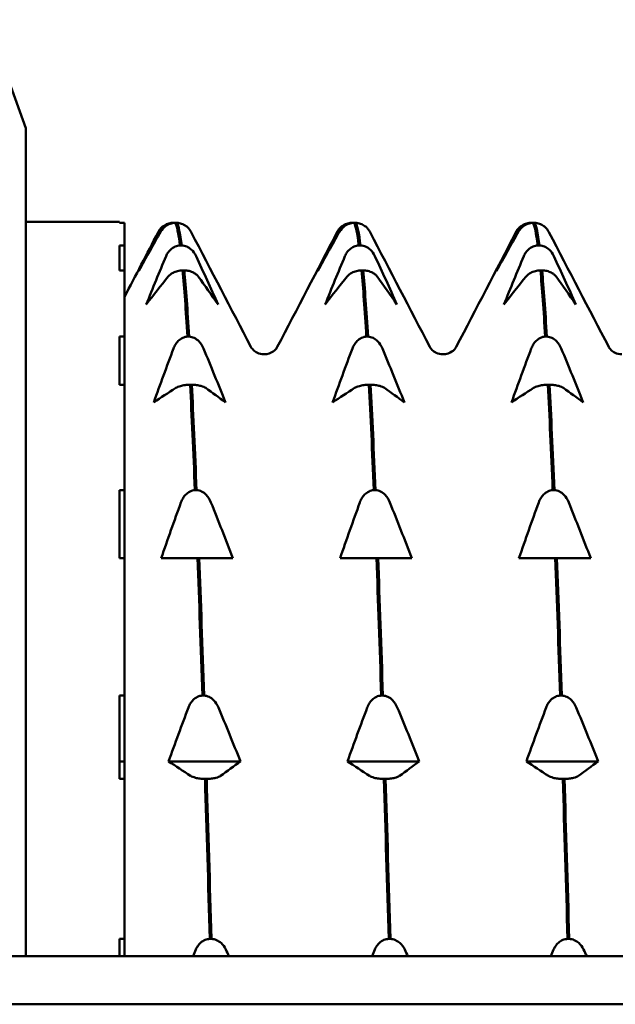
# Model space of a CAD drawing. Header units: millimetres. Extents: x 37 to 190, y 77 to 240.
# Tile 12 of 42: x 87.41 to 93.46, y 102.56 to 112.55. Entities that reach past the tile are written whole.
import ezdxf

# ---------------------------------------------------------------- set-up
doc = ezdxf.new("R2010")
doc.units = ezdxf.units.MM
doc.layers.add('Видимый контур (ГОСТ)', color=7, linetype='Continuous', lineweight=50)

msp = doc.modelspace()

# ---------------------------------------------------------------- linework, layer by layer
at = {"layer": 'Видимый контур (ГОСТ)'}
for p, q in [((87.4718, 111.4468), (87.0718, 112.5458)), ((87.4718, 103.0446), (87.4718, 111.4468)), ((87.4718, 110.4958), (88.4218, 110.4958)), ((88.4218, 110.4958), (88.4218, 110.4844)), ((88.4718, 110.4844), (88.4218, 110.4844)), ((88.4718, 110.4844), (88.4718, 110.2551)), ((88.9605, 110.4844), (88.9774, 110.4844)), ((89.0045, 110.4844), (88.9875, 110.4844)), ((90.7766, 110.4844), (90.7935, 110.4844)), ((90.8206, 110.4844), (90.8036, 110.4844)), ((92.5927, 110.4844), (92.6096, 110.4844)), ((92.6367, 110.4844), (92.6197, 110.4844)), ((88.4218, 110.2551), (88.4718, 110.2551)), ((88.4218, 110.2551), (88.4218, 110.0022)), ((88.4718, 110.2551), (88.4718, 110.0022)), ((89.0361, 110.2551), (89.0531, 110.2551)), ((90.8522, 110.2551), (90.8692, 110.2551)), ((92.6683, 110.2551), (92.6853, 110.2551)), ((88.4718, 110.0022), (88.4218, 110.0022)), ((88.4718, 110.0022), (88.4718, 109.3301)), ((89.0802, 110.0022), (89.0632, 110.0022)), ((90.8963, 110.0022), (90.8793, 110.0022)), ((92.7124, 110.0022), (92.6954, 110.0022)), ((88.4218, 109.3301), (88.4718, 109.3301)), ((88.4218, 109.3301), (88.4218, 108.8416)), ((88.4718, 109.3301), (88.4718, 108.8416)), ((89.1118, 109.3301), (89.1288, 109.3301)), ((90.9279, 109.3301), (90.9449, 109.3301)), ((92.744, 109.3301), (92.761, 109.3301)), ((88.4718, 108.8416), (88.4218, 108.8416)), ((88.4718, 108.8416), (88.4718, 107.7724)), ((89.1558, 108.8416), (89.1388, 108.8416)), ((90.9719, 108.8416), (90.9549, 108.8416)), ((92.788, 108.8416), (92.771, 108.8416)), ((88.4218, 107.7724), (88.4718, 107.7724)), ((88.4218, 107.7724), (88.4218, 107.0815)), ((88.4718, 107.7724), (88.4718, 107.0815)), ((89.1875, 107.7724), (89.2045, 107.7724)), ((91.0036, 107.7724), (91.0206, 107.7724)), ((92.8197, 107.7724), (92.8367, 107.7724)), ((88.4718, 107.0815), (88.4218, 107.0815)), ((88.4718, 107.0815), (88.4718, 105.6882)), ((89.0686, 107.0815), (88.8448, 107.0815)), ((89.2145, 107.0815), (89.0686, 107.0815)), ((89.2315, 107.0815), (89.2145, 107.0815)), ((89.3728, 107.0815), (89.2315, 107.0815)), ((89.5742, 107.0815), (89.3728, 107.0815)), ((90.8847, 107.0815), (90.6609, 107.0815)), ((91.0306, 107.0815), (90.8847, 107.0815)), ((91.0476, 107.0815), (91.0306, 107.0815)), ((91.1889, 107.0815), (91.0476, 107.0815)), ((91.3903, 107.0815), (91.1889, 107.0815)), ((92.7008, 107.0815), (92.477, 107.0815)), ((92.8467, 107.0815), (92.7008, 107.0815)), ((92.8637, 107.0815), (92.8467, 107.0815)), ((93.005, 107.0815), (92.8637, 107.0815)), ((93.2064, 107.0815), (93.005, 107.0815)), ((88.4218, 105.6882), (88.4718, 105.6882)), ((88.4218, 105.6882), (88.4218, 104.8419)), ((88.4718, 105.6882), (88.4718, 105.0208)), ((89.2631, 105.6882), (89.2801, 105.6882)), ((91.0792, 105.6882), (91.0962, 105.6882)), ((92.8953, 105.6882), (92.9123, 105.6882)), ((88.4718, 105.0208), (88.4218, 105.0208)), ((88.4718, 105.0208), (88.4718, 104.8419)), ((89.6499, 105.0208), (88.9204, 105.0208)), ((91.466, 105.0208), (90.7365, 105.0208)), ((93.2821, 105.0208), (92.5526, 105.0208)), ((88.4718, 104.8419), (88.4218, 104.8419)), ((88.4718, 104.8419), (88.4718, 103.2194)), ((89.3072, 104.8419), (89.2902, 104.8419)), ((91.1233, 104.8419), (91.1063, 104.8419)), ((92.9394, 104.8419), (92.9224, 104.8419)), ((88.4218, 103.2194), (88.4718, 103.2194)), ((88.4218, 103.2194), (88.4218, 103.0446)), ((88.4718, 103.2194), (88.4718, 103.0446)), ((89.3388, 103.2194), (89.3558, 103.2194)), ((91.1549, 103.2194), (91.1719, 103.2194)), ((92.971, 103.2194), (92.988, 103.2194)), ((97.1718, 103.0446), (82.0148, 103.0446)), ((84.0548, 102.5557), (95.0307, 102.5557))]:
    msp.add_line(p, q, dxfattribs=at)
for points in [[(88.8416, 110.3965), (88.7661, 110.2635), (88.6914, 110.1298), (88.6178, 109.9958)], [(88.6178, 109.9958), (88.6836, 110.1298), (88.7509, 110.2635), (88.8192, 110.3965)], [(88.8149, 110.3894), (88.8188, 110.3969), (88.8235, 110.405), (88.8297, 110.4139)], [(88.9774, 110.4844), (88.9791, 110.4843), (88.9808, 110.4842), (88.9825, 110.4841)], [(88.9875, 110.4844), (89.0037, 110.4569), (89.0199, 110.3802), (89.0361, 110.2551)], [(89.0531, 110.2551), (89.0369, 110.3802), (89.0207, 110.4569), (89.0045, 110.4844)], [(89.1353, 110.4139), (89.1414, 110.405), (89.1461, 110.3969), (89.15, 110.3894)], [(90.6577, 110.3965), (90.5822, 110.2635), (90.5075, 110.1298), (90.4339, 109.9958)], [(90.4339, 109.9958), (90.4997, 110.1298), (90.567, 110.2635), (90.6353, 110.3965)], [(90.631, 110.3894), (90.6349, 110.3969), (90.6396, 110.405), (90.6458, 110.4139)], [(90.7935, 110.4844), (90.7952, 110.4843), (90.7969, 110.4842), (90.7986, 110.4841)], [(90.8036, 110.4844), (90.8198, 110.4569), (90.836, 110.3802), (90.8522, 110.2551)], [(90.8692, 110.2551), (90.853, 110.3802), (90.8368, 110.4569), (90.8206, 110.4844)], [(90.9514, 110.4139), (90.9575, 110.405), (90.9622, 110.3969), (90.9661, 110.3894)], [(92.4738, 110.3965), (92.3983, 110.2635), (92.3236, 110.1298), (92.25, 109.9958)], [(92.25, 109.9958), (92.3158, 110.1298), (92.3831, 110.2635), (92.4514, 110.3965)], [(92.4471, 110.3894), (92.451, 110.3969), (92.4557, 110.405), (92.4619, 110.4139)], [(92.6096, 110.4844), (92.6113, 110.4843), (92.613, 110.4842), (92.6147, 110.4841)], [(92.6197, 110.4844), (92.6359, 110.4569), (92.6521, 110.3802), (92.6683, 110.2551)], [(92.6853, 110.2551), (92.6691, 110.3802), (92.6529, 110.4569), (92.6367, 110.4844)], [(92.7675, 110.4139), (92.7736, 110.405), (92.7783, 110.3969), (92.7822, 110.3894)], [(88.4718, 109.7313), (88.5862, 109.9507), (88.7005, 110.17), (88.8149, 110.3894)], [(89.15, 110.3894), (89.3523, 110.0015), (89.5545, 109.6136), (89.7568, 109.2258)], [(90.0243, 109.2258), (90.2266, 109.6136), (90.4288, 110.0015), (90.631, 110.3894)], [(90.9661, 110.3894), (91.1684, 110.0015), (91.3706, 109.6136), (91.5729, 109.2258)], [(91.8404, 109.2258), (92.0427, 109.6136), (92.2449, 110.0015), (92.4471, 110.3894)], [(92.7822, 110.3894), (92.9845, 110.0015), (93.1867, 109.6136), (93.389, 109.2258)], [(88.6934, 109.6567), (88.7593, 109.8209), (88.8266, 109.9846), (88.8949, 110.1475)], [(89.1991, 110.1475), (89.2745, 109.9846), (89.3492, 109.8209), (89.4229, 109.6567)], [(90.5095, 109.6567), (90.5754, 109.8209), (90.6427, 109.9846), (90.711, 110.1475)], [(91.0152, 110.1475), (91.0906, 109.9846), (91.1653, 109.8209), (91.239, 109.6567)], [(92.3256, 109.6567), (92.3915, 109.8209), (92.4588, 109.9846), (92.5271, 110.1475)], [(92.8313, 110.1475), (92.9067, 109.9846), (92.9814, 109.8209), (93.0551, 109.6567)], [(89.0632, 110.0022), (89.0794, 109.8242), (89.0956, 109.5991), (89.1118, 109.3301)], [(89.1288, 109.3301), (89.1126, 109.5991), (89.0964, 109.8242), (89.0802, 110.0022)], [(90.8793, 110.0022), (90.8955, 109.8242), (90.9117, 109.5991), (90.9279, 109.3301)], [(90.9449, 109.3301), (90.9287, 109.5991), (90.9125, 109.8242), (90.8963, 110.0022)], [(92.6954, 110.0022), (92.7116, 109.8242), (92.7278, 109.5991), (92.744, 109.3301)], [(92.761, 109.3301), (92.7448, 109.5991), (92.7286, 109.8242), (92.7124, 110.0022)], [(88.9172, 109.9401), (88.8418, 109.846), (88.7671, 109.7515), (88.6934, 109.6567)], [(89.4229, 109.6567), (89.357, 109.7515), (89.2897, 109.846), (89.2214, 109.9401)], [(90.7333, 109.9401), (90.6579, 109.846), (90.5832, 109.7515), (90.5095, 109.6567)], [(91.239, 109.6567), (91.1731, 109.7515), (91.1058, 109.846), (91.0375, 109.9401)], [(92.5494, 109.9401), (92.474, 109.846), (92.3993, 109.7515), (92.3256, 109.6567)], [(93.0551, 109.6567), (92.9892, 109.7515), (92.9219, 109.846), (92.8536, 109.9401)], [(88.7691, 108.6627), (88.835, 108.8458), (88.9022, 109.0284), (88.9705, 109.2101)], [(89.2747, 109.2101), (89.3502, 109.0284), (89.4249, 108.8458), (89.4985, 108.6627)], [(90.5852, 108.6627), (90.6511, 108.8458), (90.7183, 109.0284), (90.7866, 109.2101)], [(91.0908, 109.2101), (91.1663, 109.0284), (91.241, 108.8458), (91.3146, 108.6627)], [(92.4013, 108.6627), (92.4672, 108.8458), (92.5344, 109.0284), (92.6027, 109.2101)], [(92.9069, 109.2101), (92.9824, 109.0284), (93.0571, 108.8458), (93.1307, 108.6627)], [(88.9929, 108.8094), (88.9175, 108.7607), (88.8427, 108.7118), (88.7691, 108.6627)], [(89.1388, 108.8416), (89.1551, 108.5251), (89.1713, 108.167), (89.1875, 107.7724)], [(89.2045, 107.7724), (89.1882, 108.167), (89.172, 108.5251), (89.1558, 108.8416)], [(89.4985, 108.6627), (89.4327, 108.7118), (89.3654, 108.7607), (89.2971, 108.8094)], [(90.809, 108.8094), (90.7336, 108.7607), (90.6588, 108.7118), (90.5852, 108.6627)], [(90.9549, 108.8416), (90.9712, 108.5251), (90.9874, 108.167), (91.0036, 107.7724)], [(91.0206, 107.7724), (91.0043, 108.167), (90.9881, 108.5251), (90.9719, 108.8416)], [(91.3146, 108.6627), (91.2488, 108.7118), (91.1815, 108.7607), (91.1132, 108.8094)], [(92.6251, 108.8094), (92.5497, 108.7607), (92.4749, 108.7118), (92.4013, 108.6627)], [(92.771, 108.8416), (92.7873, 108.5251), (92.8035, 108.167), (92.8197, 107.7724)], [(92.8367, 107.7724), (92.8204, 108.167), (92.8042, 108.5251), (92.788, 108.8416)], [(93.1307, 108.6627), (93.0649, 108.7118), (92.9976, 108.7607), (92.9293, 108.8094)], [(88.8448, 107.0815), (88.9106, 107.271), (88.9779, 107.46), (89.0462, 107.6481)], [(89.3504, 107.6481), (89.4258, 107.46), (89.5006, 107.2709), (89.5742, 107.0815)], [(90.6609, 107.0815), (90.7267, 107.271), (90.794, 107.46), (90.8623, 107.6481)], [(91.1665, 107.6481), (91.2419, 107.46), (91.3167, 107.2709), (91.3903, 107.0815)], [(92.477, 107.0815), (92.5428, 107.271), (92.6101, 107.46), (92.6784, 107.6481)], [(92.9826, 107.6481), (93.058, 107.46), (93.1328, 107.2709), (93.2064, 107.0815)], [(89.2145, 107.0815), (89.2307, 106.6481), (89.2469, 106.1815), (89.2631, 105.6882)], [(89.2801, 105.6882), (89.2639, 106.1815), (89.2477, 106.6481), (89.2315, 107.0815)], [(91.0306, 107.0815), (91.0468, 106.6481), (91.063, 106.1815), (91.0792, 105.6882)], [(91.0962, 105.6882), (91.08, 106.1815), (91.0638, 106.6481), (91.0476, 107.0815)], [(92.8467, 107.0815), (92.8629, 106.6481), (92.8791, 106.1815), (92.8953, 105.6882)], [(92.9123, 105.6882), (92.8961, 106.1815), (92.8799, 106.6481), (92.8637, 107.0815)], [(88.9204, 105.0208), (88.9863, 105.2038), (89.0536, 105.3864), (89.1219, 105.5681)], [(89.4261, 105.5681), (89.5015, 105.3864), (89.5762, 105.2038), (89.6499, 105.0208)], [(90.7365, 105.0208), (90.8024, 105.2038), (90.8697, 105.3864), (90.938, 105.5681)], [(91.2422, 105.5681), (91.3176, 105.3864), (91.3923, 105.2038), (91.466, 105.0208)], [(92.5526, 105.0208), (92.6185, 105.2038), (92.6858, 105.3864), (92.7541, 105.5681)], [(93.0583, 105.5681), (93.1337, 105.3864), (93.2084, 105.2038), (93.2821, 105.0208)], [(89.1442, 104.8741), (89.0688, 104.9228), (88.9941, 104.9717), (88.9204, 105.0208)], [(89.6499, 105.0208), (89.584, 104.9717), (89.5167, 104.9228), (89.4484, 104.8741)], [(90.9603, 104.8741), (90.8849, 104.9228), (90.8102, 104.9717), (90.7365, 105.0208)], [(91.466, 105.0208), (91.4001, 104.9717), (91.3328, 104.9228), (91.2645, 104.8741)], [(92.7764, 104.8741), (92.701, 104.9228), (92.6263, 104.9717), (92.5526, 105.0208)], [(93.2821, 105.0208), (93.2162, 104.9717), (93.1489, 104.9228), (93.0806, 104.8741)], [(89.2902, 104.8419), (89.3064, 104.3212), (89.3226, 103.7778), (89.3388, 103.2194)], [(89.3558, 103.2194), (89.3396, 103.7778), (89.3234, 104.3212), (89.3072, 104.8419)], [(91.1063, 104.8419), (91.1225, 104.3212), (91.1387, 103.7778), (91.1549, 103.2194)], [(91.1719, 103.2194), (91.1557, 103.7778), (91.1395, 104.3212), (91.1233, 104.8419)], [(92.9224, 104.8419), (92.9386, 104.3212), (92.9548, 103.7778), (92.971, 103.2194)], [(92.988, 103.2194), (92.9718, 103.7778), (92.9556, 104.3212), (92.9394, 104.8419)], [(89.1695, 103.0446), (89.1788, 103.067), (89.1882, 103.0894), (89.1975, 103.1117)], [(89.5017, 103.1117), (89.5121, 103.0894), (89.5224, 103.067), (89.5328, 103.0446)], [(90.9856, 103.0446), (90.9949, 103.067), (91.0043, 103.0894), (91.0136, 103.1117)], [(91.3178, 103.1117), (91.3282, 103.0894), (91.3385, 103.067), (91.3489, 103.0446)], [(92.8017, 103.0446), (92.811, 103.067), (92.8204, 103.0894), (92.8297, 103.1117)], [(93.1339, 103.1117), (93.1443, 103.0894), (93.1546, 103.067), (93.165, 103.0446)]]:
    msp.add_open_spline(points, degree=3, dxfattribs=at)
for points, knots in [([(88.8192, 110.3965), (88.8246, 110.4071), (88.8315, 110.4174), (88.8475, 110.4361), (88.8566, 110.4446), (88.8803, 110.4618), (88.8955, 110.4699), (88.9278, 110.4806), (88.9438, 110.4836), (88.9605, 110.4844)], [-0.01992, -0.01992, -0.01992, -0.01992, -0.0151496, -0.0151496, -0.01067581, -0.01067581, -0.00499702, -0.00499702, 0, 0, 0, 0]), ([(88.9875, 110.4844), (88.9696, 110.4836), (88.9523, 110.4802), (88.9189, 110.4685), (88.9034, 110.4602), (88.87, 110.436), (88.8535, 110.4176), (88.8416, 110.3965)], [-0.02228821, -0.02228821, -0.02228821, -0.02228821, -0.01619448, -0.01619448, -0.00966289, -0.00966289, 0, 0, 0, 0]), ([(89.1353, 110.4139), (89.1322, 110.4184), (89.1288, 110.4228), (89.1174, 110.4361), (89.1083, 110.4446), (89.0847, 110.4618), (89.0694, 110.4699), (89.0372, 110.4806), (89.0211, 110.4836), (89.0045, 110.4844)], [-0.0172479, -0.0172479, -0.0172479, -0.0172479, -0.0151496, -0.0151496, -0.01067581, -0.01067581, -0.00499702, -0.00499702, 0, 0, 0, 0]), ([(90.6353, 110.3965), (90.6407, 110.4071), (90.6476, 110.4174), (90.6636, 110.4361), (90.6727, 110.4446), (90.6964, 110.4618), (90.7116, 110.4699), (90.7439, 110.4806), (90.7599, 110.4836), (90.7766, 110.4844)], [-0.01992, -0.01992, -0.01992, -0.01992, -0.0151496, -0.0151496, -0.01067581, -0.01067581, -0.00499702, -0.00499702, 0, 0, 0, 0]), ([(90.8036, 110.4844), (90.7857, 110.4836), (90.7684, 110.4802), (90.735, 110.4685), (90.7195, 110.4602), (90.6861, 110.436), (90.6696, 110.4176), (90.6577, 110.3965)], [-0.02228821, -0.02228821, -0.02228821, -0.02228821, -0.01619448, -0.01619448, -0.00966289, -0.00966289, 0, 0, 0, 0]), ([(90.9514, 110.4139), (90.9483, 110.4184), (90.9449, 110.4228), (90.9335, 110.4361), (90.9244, 110.4446), (90.9008, 110.4618), (90.8855, 110.4699), (90.8533, 110.4806), (90.8372, 110.4836), (90.8206, 110.4844)], [-0.0172479, -0.0172479, -0.0172479, -0.0172479, -0.0151496, -0.0151496, -0.01067581, -0.01067581, -0.00499702, -0.00499702, 0, 0, 0, 0]), ([(92.4514, 110.3965), (92.4568, 110.4071), (92.4637, 110.4174), (92.4797, 110.4361), (92.4888, 110.4446), (92.5125, 110.4618), (92.5277, 110.4699), (92.56, 110.4806), (92.576, 110.4836), (92.5927, 110.4844)], [-0.01992, -0.01992, -0.01992, -0.01992, -0.0151496, -0.0151496, -0.01067581, -0.01067581, -0.00499702, -0.00499702, 0, 0, 0, 0]), ([(92.6197, 110.4844), (92.6018, 110.4836), (92.5845, 110.4802), (92.5511, 110.4685), (92.5356, 110.4602), (92.5022, 110.436), (92.4857, 110.4176), (92.4738, 110.3965)], [-0.02228821, -0.02228821, -0.02228821, -0.02228821, -0.01619448, -0.01619448, -0.00966289, -0.00966289, 0, 0, 0, 0]), ([(92.7675, 110.4139), (92.7644, 110.4184), (92.761, 110.4228), (92.7496, 110.4361), (92.7405, 110.4446), (92.7169, 110.4618), (92.7016, 110.4699), (92.6694, 110.4806), (92.6533, 110.4836), (92.6367, 110.4844)], [-0.0172479, -0.0172479, -0.0172479, -0.0172479, -0.0151496, -0.0151496, -0.01067581, -0.01067581, -0.00499702, -0.00499702, 0, 0, 0, 0]), ([(88.8949, 110.1475), (88.9003, 110.1605), (88.9071, 110.1731), (88.9232, 110.196), (88.9323, 110.2064), (88.9559, 110.2275), (88.9712, 110.2374), (89.0034, 110.2505), (89.0195, 110.2542), (89.0361, 110.2551)], [-0.01992, -0.01992, -0.01992, -0.01992, -0.0151496, -0.0151496, -0.01067581, -0.01067581, -0.00499702, -0.00499702, 0, 0, 0, 0]), ([(89.0531, 110.2551), (89.071, 110.2542), (89.0883, 110.25), (89.1217, 110.2358), (89.1372, 110.2256), (89.1706, 110.1958), (89.1871, 110.1734), (89.1991, 110.1475)], [-0.02228821, -0.02228821, -0.02228821, -0.02228821, -0.01619448, -0.01619448, -0.00966289, -0.00966289, 0, 0, 0, 0]), ([(90.711, 110.1475), (90.7164, 110.1605), (90.7232, 110.1731), (90.7393, 110.196), (90.7484, 110.2064), (90.772, 110.2275), (90.7873, 110.2374), (90.8195, 110.2505), (90.8356, 110.2542), (90.8522, 110.2551)], [-0.01992, -0.01992, -0.01992, -0.01992, -0.0151496, -0.0151496, -0.01067581, -0.01067581, -0.00499702, -0.00499702, 0, 0, 0, 0]), ([(90.8692, 110.2551), (90.8871, 110.2542), (90.9044, 110.25), (90.9378, 110.2358), (90.9533, 110.2256), (90.9867, 110.1958), (91.0032, 110.1734), (91.0152, 110.1475)], [-0.02228821, -0.02228821, -0.02228821, -0.02228821, -0.01619448, -0.01619448, -0.00966289, -0.00966289, 0, 0, 0, 0]), ([(92.5271, 110.1475), (92.5325, 110.1605), (92.5393, 110.1731), (92.5554, 110.196), (92.5645, 110.2064), (92.5881, 110.2275), (92.6034, 110.2374), (92.6356, 110.2505), (92.6517, 110.2542), (92.6683, 110.2551)], [-0.01992, -0.01992, -0.01992, -0.01992, -0.0151496, -0.0151496, -0.01067581, -0.01067581, -0.00499702, -0.00499702, 0, 0, 0, 0]), ([(92.6853, 110.2551), (92.7032, 110.2542), (92.7205, 110.25), (92.7539, 110.2358), (92.7694, 110.2256), (92.8028, 110.1958), (92.8193, 110.1734), (92.8313, 110.1475)], [-0.02228821, -0.02228821, -0.02228821, -0.02228821, -0.01619448, -0.01619448, -0.00966289, -0.00966289, 0, 0, 0, 0]), ([(89.0632, 110.0022), (89.0453, 110.0017), (89.028, 109.9993), (88.9946, 109.991), (88.9791, 109.9851), (88.9457, 109.968), (88.9292, 109.955), (88.9172, 109.9401)], [-0.02228821, -0.02228821, -0.02228821, -0.02228821, -0.01619448, -0.01619448, -0.00966289, -0.00966289, 0, 0, 0, 0]), ([(89.2214, 109.9401), (89.216, 109.9476), (89.2091, 109.9548), (89.1931, 109.9681), (89.184, 109.9741), (89.1604, 109.9863), (89.1451, 109.992), (89.1129, 109.9996), (89.0968, 110.0017), (89.0802, 110.0022)], [-0.01992, -0.01992, -0.01992, -0.01992, -0.0151496, -0.0151496, -0.01067581, -0.01067581, -0.00499702, -0.00499702, 0, 0, 0, 0]), ([(90.8793, 110.0022), (90.8614, 110.0017), (90.8441, 109.9993), (90.8107, 109.991), (90.7952, 109.9851), (90.7618, 109.968), (90.7453, 109.955), (90.7333, 109.9401)], [-0.02228821, -0.02228821, -0.02228821, -0.02228821, -0.01619448, -0.01619448, -0.00966289, -0.00966289, 0, 0, 0, 0]), ([(91.0375, 109.9401), (91.0321, 109.9476), (91.0252, 109.9548), (91.0092, 109.9681), (91.0001, 109.9741), (90.9765, 109.9863), (90.9612, 109.992), (90.929, 109.9996), (90.9129, 110.0017), (90.8963, 110.0022)], [-0.01992, -0.01992, -0.01992, -0.01992, -0.0151496, -0.0151496, -0.01067581, -0.01067581, -0.00499702, -0.00499702, 0, 0, 0, 0]), ([(92.6954, 110.0022), (92.6775, 110.0017), (92.6602, 109.9993), (92.6268, 109.991), (92.6113, 109.9851), (92.5779, 109.968), (92.5614, 109.955), (92.5494, 109.9401)], [-0.02228821, -0.02228821, -0.02228821, -0.02228821, -0.01619448, -0.01619448, -0.00966289, -0.00966289, 0, 0, 0, 0]), ([(92.8536, 109.9401), (92.8482, 109.9476), (92.8413, 109.9548), (92.8253, 109.9681), (92.8162, 109.9741), (92.7926, 109.9863), (92.7773, 109.992), (92.7451, 109.9996), (92.729, 110.0017), (92.7124, 110.0022)], [-0.01992, -0.01992, -0.01992, -0.01992, -0.0151496, -0.0151496, -0.01067581, -0.01067581, -0.00499702, -0.00499702, 0, 0, 0, 0]), ([(88.9705, 109.2101), (88.976, 109.2246), (88.9828, 109.2386), (88.9989, 109.2642), (89.008, 109.2758), (89.0316, 109.2993), (89.0469, 109.3104), (89.0791, 109.325), (89.0952, 109.3292), (89.1118, 109.3301)], [-0.01992, -0.01992, -0.01992, -0.01992, -0.0151496, -0.0151496, -0.01067581, -0.01067581, -0.00499702, -0.00499702, 0, 0, 0, 0]), ([(89.1288, 109.3301), (89.1467, 109.3291), (89.164, 109.3244), (89.1974, 109.3085), (89.2129, 109.2972), (89.2462, 109.264), (89.2627, 109.2389), (89.2747, 109.2101)], [-0.02228821, -0.02228821, -0.02228821, -0.02228821, -0.01619448, -0.01619448, -0.00966289, -0.00966289, 0, 0, 0, 0]), ([(90.7866, 109.2101), (90.7921, 109.2246), (90.7989, 109.2386), (90.815, 109.2642), (90.8241, 109.2758), (90.8477, 109.2993), (90.863, 109.3104), (90.8952, 109.325), (90.9113, 109.3292), (90.9279, 109.3301)], [-0.01992, -0.01992, -0.01992, -0.01992, -0.0151496, -0.0151496, -0.01067581, -0.01067581, -0.00499702, -0.00499702, 0, 0, 0, 0]), ([(90.9449, 109.3301), (90.9628, 109.3291), (90.9801, 109.3244), (91.0135, 109.3085), (91.029, 109.2972), (91.0623, 109.264), (91.0788, 109.2389), (91.0908, 109.2101)], [-0.02228821, -0.02228821, -0.02228821, -0.02228821, -0.01619448, -0.01619448, -0.00966289, -0.00966289, 0, 0, 0, 0]), ([(92.6027, 109.2101), (92.6082, 109.2246), (92.615, 109.2386), (92.6311, 109.2642), (92.6402, 109.2758), (92.6638, 109.2993), (92.6791, 109.3104), (92.7113, 109.325), (92.7274, 109.3292), (92.744, 109.3301)], [-0.01992, -0.01992, -0.01992, -0.01992, -0.0151496, -0.0151496, -0.01067581, -0.01067581, -0.00499702, -0.00499702, 0, 0, 0, 0]), ([(92.761, 109.3301), (92.7789, 109.3291), (92.7962, 109.3244), (92.8296, 109.3085), (92.8451, 109.2972), (92.8784, 109.264), (92.8949, 109.2389), (92.9069, 109.2101)], [-0.02228821, -0.02228821, -0.02228821, -0.02228821, -0.01619448, -0.01619448, -0.00966289, -0.00966289, 0, 0, 0, 0]), ([(89.7568, 109.2258), (89.7593, 109.2209), (89.7641, 109.2103), (89.7907, 109.185), (89.8039, 109.1746), (89.841, 109.1571), (89.8656, 109.1507), (89.8905, 109.1507)], [0, 0, 0, 0, 0.02814735, 0.02814735, 0.04292595, 0.04292595, 0.05825305, 0.05825305, 0.05825305, 0.05825305]), ([(89.8905, 109.1507), (89.9262, 109.1507), (89.9602, 109.1644), (89.9985, 109.1907), (90.0084, 109.2024), (90.0201, 109.2179), (90.0227, 109.2228), (90.0243, 109.2258)], [0, 0, 0, 0, 0.0219886, 0.0219886, 0.04094287, 0.04094287, 0.05822789, 0.05822789, 0.05822789, 0.05822789]), ([(91.5729, 109.2258), (91.5754, 109.2209), (91.5802, 109.2103), (91.6068, 109.185), (91.62, 109.1746), (91.6571, 109.1571), (91.6817, 109.1507), (91.7066, 109.1507)], [0, 0, 0, 0, 0.02814735, 0.02814735, 0.04292595, 0.04292595, 0.05825305, 0.05825305, 0.05825305, 0.05825305]), ([(91.7066, 109.1507), (91.7423, 109.1507), (91.7763, 109.1644), (91.8146, 109.1907), (91.8245, 109.2024), (91.8362, 109.2179), (91.8388, 109.2228), (91.8404, 109.2258)], [0, 0, 0, 0, 0.0219886, 0.0219886, 0.04094287, 0.04094287, 0.05822789, 0.05822789, 0.05822789, 0.05822789]), ([(93.389, 109.2258), (93.3915, 109.2209), (93.3963, 109.2103), (93.4229, 109.185), (93.4361, 109.1746), (93.4732, 109.1571), (93.4978, 109.1507), (93.5227, 109.1507)], [0, 0, 0, 0, 0.02814735, 0.02814735, 0.04292595, 0.04292595, 0.05825305, 0.05825305, 0.05825305, 0.05825305]), ([(89.1388, 108.8416), (89.1209, 108.8413), (89.1036, 108.84), (89.0702, 108.8358), (89.0547, 108.8327), (89.0214, 108.8238), (89.0049, 108.8171), (88.9929, 108.8094)], [-0.02228821, -0.02228821, -0.02228821, -0.02228821, -0.01619448, -0.01619448, -0.00966289, -0.00966289, 0, 0, 0, 0]), ([(89.2971, 108.8094), (89.2916, 108.8133), (89.2848, 108.817), (89.2688, 108.8239), (89.2597, 108.827), (89.236, 108.8333), (89.2207, 108.8363), (89.1885, 108.8402), (89.1724, 108.8413), (89.1558, 108.8416)], [-0.01992, -0.01992, -0.01992, -0.01992, -0.0151496, -0.0151496, -0.01067581, -0.01067581, -0.00499702, -0.00499702, 0, 0, 0, 0]), ([(90.9549, 108.8416), (90.937, 108.8413), (90.9197, 108.84), (90.8863, 108.8358), (90.8708, 108.8327), (90.8375, 108.8238), (90.821, 108.8171), (90.809, 108.8094)], [-0.02228821, -0.02228821, -0.02228821, -0.02228821, -0.01619448, -0.01619448, -0.00966289, -0.00966289, 0, 0, 0, 0]), ([(91.1132, 108.8094), (91.1077, 108.8133), (91.1009, 108.817), (91.0849, 108.8239), (91.0758, 108.827), (91.0521, 108.8333), (91.0368, 108.8363), (91.0046, 108.8402), (90.9885, 108.8413), (90.9719, 108.8416)], [-0.01992, -0.01992, -0.01992, -0.01992, -0.0151496, -0.0151496, -0.01067581, -0.01067581, -0.00499702, -0.00499702, 0, 0, 0, 0]), ([(92.771, 108.8416), (92.7531, 108.8413), (92.7358, 108.84), (92.7024, 108.8358), (92.6869, 108.8327), (92.6536, 108.8238), (92.6371, 108.8171), (92.6251, 108.8094)], [-0.02228821, -0.02228821, -0.02228821, -0.02228821, -0.01619448, -0.01619448, -0.00966289, -0.00966289, 0, 0, 0, 0]), ([(92.9293, 108.8094), (92.9238, 108.8133), (92.917, 108.817), (92.901, 108.8239), (92.8919, 108.827), (92.8682, 108.8333), (92.8529, 108.8363), (92.8207, 108.8402), (92.8046, 108.8413), (92.788, 108.8416)], [-0.01992, -0.01992, -0.01992, -0.01992, -0.0151496, -0.0151496, -0.01067581, -0.01067581, -0.00499702, -0.00499702, 0, 0, 0, 0]), ([(89.0462, 107.6481), (89.0517, 107.6631), (89.0585, 107.6777), (89.0745, 107.7041), (89.0836, 107.7162), (89.1073, 107.7405), (89.1226, 107.752), (89.1548, 107.7672), (89.1708, 107.7714), (89.1875, 107.7724)], [-0.01992, -0.01992, -0.01992, -0.01992, -0.0151496, -0.0151496, -0.01067581, -0.01067581, -0.00499702, -0.00499702, 0, 0, 0, 0]), ([(89.2045, 107.7724), (89.2224, 107.7714), (89.2397, 107.7665), (89.2731, 107.7501), (89.2885, 107.7383), (89.3219, 107.704), (89.3384, 107.678), (89.3504, 107.6481)], [-0.02228821, -0.02228821, -0.02228821, -0.02228821, -0.01619448, -0.01619448, -0.00966289, -0.00966289, 0, 0, 0, 0]), ([(90.8623, 107.6481), (90.8678, 107.6631), (90.8746, 107.6777), (90.8906, 107.7041), (90.8997, 107.7162), (90.9234, 107.7405), (90.9387, 107.752), (90.9709, 107.7672), (90.9869, 107.7714), (91.0036, 107.7724)], [-0.01992, -0.01992, -0.01992, -0.01992, -0.0151496, -0.0151496, -0.01067581, -0.01067581, -0.00499702, -0.00499702, 0, 0, 0, 0]), ([(91.0206, 107.7724), (91.0385, 107.7714), (91.0558, 107.7665), (91.0892, 107.7501), (91.1046, 107.7383), (91.138, 107.704), (91.1545, 107.678), (91.1665, 107.6481)], [-0.02228821, -0.02228821, -0.02228821, -0.02228821, -0.01619448, -0.01619448, -0.00966289, -0.00966289, 0, 0, 0, 0]), ([(92.6784, 107.6481), (92.6839, 107.6631), (92.6907, 107.6777), (92.7067, 107.7041), (92.7158, 107.7162), (92.7395, 107.7405), (92.7548, 107.752), (92.787, 107.7672), (92.803, 107.7714), (92.8197, 107.7724)], [-0.01992, -0.01992, -0.01992, -0.01992, -0.0151496, -0.0151496, -0.01067581, -0.01067581, -0.00499702, -0.00499702, 0, 0, 0, 0]), ([(92.8367, 107.7724), (92.8546, 107.7714), (92.8719, 107.7665), (92.9053, 107.7501), (92.9207, 107.7383), (92.9541, 107.704), (92.9706, 107.678), (92.9826, 107.6481)], [-0.02228821, -0.02228821, -0.02228821, -0.02228821, -0.01619448, -0.01619448, -0.00966289, -0.00966289, 0, 0, 0, 0]), ([(89.1219, 105.5681), (89.1273, 105.5826), (89.1342, 105.5967), (89.1502, 105.6222), (89.1593, 105.6338), (89.1829, 105.6574), (89.1982, 105.6684), (89.2304, 105.6831), (89.2465, 105.6872), (89.2631, 105.6882)], [-0.01992, -0.01992, -0.01992, -0.01992, -0.0151496, -0.0151496, -0.01067581, -0.01067581, -0.00499702, -0.00499702, 0, 0, 0, 0]), ([(89.2801, 105.6882), (89.298, 105.6871), (89.3153, 105.6825), (89.3487, 105.6666), (89.3642, 105.6552), (89.3976, 105.6221), (89.4141, 105.597), (89.4261, 105.5681)], [-0.02228821, -0.02228821, -0.02228821, -0.02228821, -0.01619448, -0.01619448, -0.00966289, -0.00966289, 0, 0, 0, 0]), ([(90.938, 105.5681), (90.9434, 105.5826), (90.9503, 105.5967), (90.9663, 105.6222), (90.9754, 105.6338), (90.999, 105.6574), (91.0143, 105.6684), (91.0465, 105.6831), (91.0626, 105.6872), (91.0792, 105.6882)], [-0.01992, -0.01992, -0.01992, -0.01992, -0.0151496, -0.0151496, -0.01067581, -0.01067581, -0.00499702, -0.00499702, 0, 0, 0, 0]), ([(91.0962, 105.6882), (91.1141, 105.6871), (91.1314, 105.6825), (91.1648, 105.6666), (91.1803, 105.6552), (91.2137, 105.6221), (91.2302, 105.597), (91.2422, 105.5681)], [-0.02228821, -0.02228821, -0.02228821, -0.02228821, -0.01619448, -0.01619448, -0.00966289, -0.00966289, 0, 0, 0, 0]), ([(92.7541, 105.5681), (92.7595, 105.5826), (92.7664, 105.5967), (92.7824, 105.6222), (92.7915, 105.6338), (92.8151, 105.6574), (92.8304, 105.6684), (92.8626, 105.6831), (92.8787, 105.6872), (92.8953, 105.6882)], [-0.01992, -0.01992, -0.01992, -0.01992, -0.0151496, -0.0151496, -0.01067581, -0.01067581, -0.00499702, -0.00499702, 0, 0, 0, 0]), ([(92.9123, 105.6882), (92.9302, 105.6871), (92.9475, 105.6825), (92.9809, 105.6666), (92.9964, 105.6552), (93.0298, 105.6221), (93.0463, 105.597), (93.0583, 105.5681)], [-0.02228821, -0.02228821, -0.02228821, -0.02228821, -0.01619448, -0.01619448, -0.00966289, -0.00966289, 0, 0, 0, 0]), ([(89.2902, 104.8419), (89.2723, 104.8422), (89.255, 104.8435), (89.2216, 104.8477), (89.2061, 104.8508), (89.1727, 104.8597), (89.1562, 104.8664), (89.1442, 104.8741)], [-0.02228821, -0.02228821, -0.02228821, -0.02228821, -0.01619448, -0.01619448, -0.00966289, -0.00966289, 0, 0, 0, 0]), ([(89.4484, 104.8741), (89.443, 104.8702), (89.4362, 104.8665), (89.4201, 104.8596), (89.411, 104.8565), (89.3874, 104.8502), (89.3721, 104.8472), (89.3399, 104.8433), (89.3238, 104.8422), (89.3072, 104.8419)], [-0.01992, -0.01992, -0.01992, -0.01992, -0.0151496, -0.0151496, -0.01067581, -0.01067581, -0.00499702, -0.00499702, 0, 0, 0, 0]), ([(91.1063, 104.8419), (91.0884, 104.8422), (91.0711, 104.8435), (91.0377, 104.8477), (91.0222, 104.8508), (90.9888, 104.8597), (90.9723, 104.8664), (90.9603, 104.8741)], [-0.02228821, -0.02228821, -0.02228821, -0.02228821, -0.01619448, -0.01619448, -0.00966289, -0.00966289, 0, 0, 0, 0]), ([(91.2645, 104.8741), (91.2591, 104.8702), (91.2523, 104.8665), (91.2362, 104.8596), (91.2271, 104.8565), (91.2035, 104.8502), (91.1882, 104.8472), (91.156, 104.8433), (91.1399, 104.8422), (91.1233, 104.8419)], [-0.01992, -0.01992, -0.01992, -0.01992, -0.0151496, -0.0151496, -0.01067581, -0.01067581, -0.00499702, -0.00499702, 0, 0, 0, 0]), ([(92.9224, 104.8419), (92.9045, 104.8422), (92.8872, 104.8435), (92.8538, 104.8477), (92.8383, 104.8508), (92.8049, 104.8597), (92.7884, 104.8664), (92.7764, 104.8741)], [-0.02228821, -0.02228821, -0.02228821, -0.02228821, -0.01619448, -0.01619448, -0.00966289, -0.00966289, 0, 0, 0, 0]), ([(93.0806, 104.8741), (93.0752, 104.8702), (93.0684, 104.8665), (93.0523, 104.8596), (93.0432, 104.8565), (93.0196, 104.8502), (93.0043, 104.8472), (92.9721, 104.8433), (92.956, 104.8422), (92.9394, 104.8419)], [-0.01992, -0.01992, -0.01992, -0.01992, -0.0151496, -0.0151496, -0.01067581, -0.01067581, -0.00499702, -0.00499702, 0, 0, 0, 0]), ([(89.1975, 103.1117), (89.203, 103.1248), (89.2098, 103.1374), (89.2259, 103.1603), (89.235, 103.1707), (89.2586, 103.1918), (89.2739, 103.2017), (89.3061, 103.2148), (89.3222, 103.2185), (89.3388, 103.2194)], [-0.01992, -0.01992, -0.01992, -0.01992, -0.0151496, -0.0151496, -0.01067581, -0.01067581, -0.00499702, -0.00499702, 0, 0, 0, 0]), ([(89.3558, 103.2194), (89.3737, 103.2185), (89.391, 103.2143), (89.4244, 103.2001), (89.4399, 103.1898), (89.4733, 103.1601), (89.4898, 103.1376), (89.5017, 103.1117)], [-0.02228821, -0.02228821, -0.02228821, -0.02228821, -0.01619448, -0.01619448, -0.00966289, -0.00966289, 0, 0, 0, 0]), ([(91.0136, 103.1117), (91.0191, 103.1248), (91.0259, 103.1374), (91.042, 103.1603), (91.0511, 103.1707), (91.0747, 103.1918), (91.09, 103.2017), (91.1222, 103.2148), (91.1383, 103.2185), (91.1549, 103.2194)], [-0.01992, -0.01992, -0.01992, -0.01992, -0.0151496, -0.0151496, -0.01067581, -0.01067581, -0.00499702, -0.00499702, 0, 0, 0, 0]), ([(91.1719, 103.2194), (91.1898, 103.2185), (91.2071, 103.2143), (91.2405, 103.2001), (91.256, 103.1898), (91.2894, 103.1601), (91.3059, 103.1376), (91.3178, 103.1117)], [-0.02228821, -0.02228821, -0.02228821, -0.02228821, -0.01619448, -0.01619448, -0.00966289, -0.00966289, 0, 0, 0, 0]), ([(92.8297, 103.1117), (92.8352, 103.1248), (92.842, 103.1374), (92.8581, 103.1603), (92.8672, 103.1707), (92.8908, 103.1918), (92.9061, 103.2017), (92.9383, 103.2148), (92.9544, 103.2185), (92.971, 103.2194)], [-0.01992, -0.01992, -0.01992, -0.01992, -0.0151496, -0.0151496, -0.01067581, -0.01067581, -0.00499702, -0.00499702, 0, 0, 0, 0]), ([(92.988, 103.2194), (93.0059, 103.2185), (93.0232, 103.2143), (93.0566, 103.2001), (93.0721, 103.1898), (93.1055, 103.1601), (93.122, 103.1376), (93.1339, 103.1117)], [-0.02228821, -0.02228821, -0.02228821, -0.02228821, -0.01619448, -0.01619448, -0.00966289, -0.00966289, 0, 0, 0, 0])]:
    msp.add_open_spline(points, degree=3, knots=knots, dxfattribs=at)

doc.saveas('drawing.dxf')
